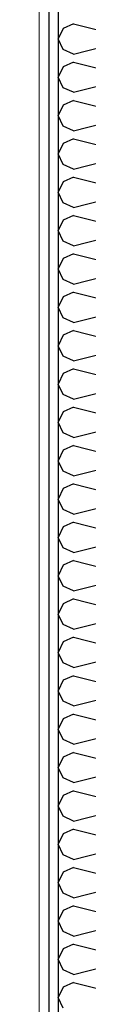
# Model space of a CAD drawing. Header units: millimetres. Extents: x -82116 to -59247, y -2070 to 13065.
# Tile 10 of 73: x -74293 to -74228, y 4797 to 6096. Entities that reach past the tile are written whole.
import ezdxf

# ---------------------------------------------------------------- set-up
doc = ezdxf.new("R2010")
doc.units = ezdxf.units.MM
doc.header["$LTSCALE"] = 0.5
doc.header["$MEASUREMENT"] = 0
doc.linetypes.add('PLINE', pattern=[0])
doc.layers.add('236- Innvendig kledning og overflate(Nye konstruksjoner)', color=7, linetype='Continuous', lineweight=0)
doc.layers.add('24-- Innervegger (Skravur)(Nye konstruksjoner)', color=7, linetype='Continuous')
doc.layers.add('24-- Innervegger(Nye konstruksjoner)', color=7, linetype='Continuous')
pattern_1 = [(270, (0, 0), (86.60254, 0), [0, -50]), (270, (43.3, -25), (86.60254, 0), [0, -50])]

# ---------------------------------------------------------------- blocks, each defined once
blk = doc.blocks.new('*X2')
at = {"layer": '24-- Innervegger (Skravur)(Nye konstruksjoner)', "linetype": 'PLINE'}
for p, q in [((-74261.6, 6084.1), (-74268.2, 6070.3)), ((-74248.1, 6090.3), (-74261.6, 6084.1)), ((-74248.1, 6090.3), (-74189.4, 6075.6)), ((-74261.6, 6056.5), (-74268.2, 6070.3)), ((-74248.1, 6050.3), (-74261.6, 6056.5)), ((-74248.1, 6050.3), (-74189.4, 6065)), ((-74248.1, 6039.7), (-74261.6, 6033.5)), ((-74248.1, 6039.7), (-74189.4, 6025)), ((-74261.6, 6033.5), (-74268.2, 6019.7)), ((-74261.6, 6005.9), (-74268.2, 6019.7)), ((-74248.1, 5999.8), (-74189.4, 6014.4)), ((-74248.1, 5999.8), (-74261.6, 6005.9)), ((-74248.1, 5989.1), (-74261.6, 5983)), ((-74248.1, 5989.1), (-74189.4, 5974.5)), ((-74261.6, 5983), (-74268.2, 5969.1)), ((-74261.6, 5955.3), (-74268.2, 5969.1)), ((-74248.1, 5949.2), (-74189.4, 5963.8)), ((-74248.1, 5949.2), (-74261.6, 5955.3)), ((-74248.1, 5938.5), (-74261.6, 5932.4)), ((-74248.1, 5938.5), (-74189.4, 5923.9)), ((-74261.6, 5932.4), (-74268.2, 5918.6)), ((-74261.6, 5904.7), (-74268.2, 5918.6)), ((-74248.1, 5898.6), (-74189.4, 5913.2)), ((-74248.1, 5898.6), (-74261.6, 5904.7)), ((-74248.1, 5888), (-74261.6, 5881.8)), ((-74248.1, 5888), (-74189.4, 5873.3)), ((-74261.6, 5881.8), (-74268.2, 5868)), ((-74261.6, 5854.2), (-74268.2, 5868)), ((-74248.1, 5848), (-74189.4, 5862.7)), ((-74248.1, 5848), (-74261.6, 5854.2)), ((-74248.1, 5837.4), (-74261.6, 5831.2)), ((-74248.1, 5837.4), (-74189.4, 5822.7)), ((-74261.6, 5831.2), (-74268.2, 5817.4)), ((-74261.6, 5803.6), (-74268.2, 5817.4)), ((-74248.1, 5797.4), (-74189.4, 5812.1)), ((-74248.1, 5797.4), (-74261.6, 5803.6)), ((-74261.6, 5780.6), (-74268.2, 5766.8)), ((-74248.1, 5786.8), (-74261.6, 5780.6)), ((-74248.1, 5786.8), (-74189.4, 5772.1)), ((-74261.6, 5753), (-74268.2, 5766.8)), ((-74248.1, 5746.8), (-74189.4, 5761.5)), ((-74248.1, 5746.8), (-74261.6, 5753)), ((-74261.6, 5730), (-74268.2, 5716.2)), ((-74248.1, 5736.2), (-74261.6, 5730)), ((-74248.1, 5736.2), (-74189.4, 5721.5)), ((-74261.6, 5702.4), (-74268.2, 5716.2)), ((-74248.1, 5696.2), (-74261.6, 5702.4)), ((-74248.1, 5696.2), (-74189.4, 5710.9)), ((-74261.6, 5679.4), (-74268.2, 5665.6)), ((-74248.1, 5685.6), (-74261.6, 5679.4)), ((-74248.1, 5685.6), (-74189.4, 5670.9)), ((-74261.6, 5651.8), (-74268.2, 5665.6)), ((-74248.1, 5645.7), (-74261.6, 5651.8)), ((-74248.1, 5645.7), (-74189.4, 5660.3)), ((-74261.6, 5628.9), (-74268.2, 5615)), ((-74248.1, 5635), (-74261.6, 5628.9)), ((-74248.1, 5635), (-74189.4, 5620.4)), ((-74261.6, 5601.2), (-74268.2, 5615)), ((-74248.1, 5595.1), (-74261.6, 5601.2)), ((-74248.1, 5595.1), (-74189.4, 5609.7)), ((-74261.6, 5578.3), (-74268.2, 5564.5)), ((-74248.1, 5584.4), (-74261.6, 5578.3)), ((-74248.1, 5584.4), (-74189.4, 5569.8)), ((-74261.6, 5550.6), (-74268.2, 5564.5)), ((-74248.1, 5544.5), (-74189.4, 5559.1)), ((-74248.1, 5544.5), (-74261.6, 5550.6)), ((-74248.1, 5533.9), (-74261.6, 5527.7)), ((-74248.1, 5533.9), (-74189.4, 5519.2)), ((-74261.6, 5527.7), (-74268.2, 5513.9)), ((-74261.6, 5500.1), (-74268.2, 5513.9)), ((-74248.1, 5493.9), (-74189.4, 5508.6)), ((-74248.1, 5493.9), (-74261.6, 5500.1)), ((-74248.1, 5483.3), (-74261.6, 5477.1)), ((-74248.1, 5483.3), (-74189.4, 5468.6)), ((-74261.6, 5477.1), (-74268.2, 5463.3)), ((-74261.6, 5449.5), (-74268.2, 5463.3)), ((-74248.1, 5443.3), (-74189.4, 5458)), ((-74248.1, 5443.3), (-74261.6, 5449.5)), ((-74248.1, 5432.7), (-74261.6, 5426.5)), ((-74248.1, 5432.7), (-74189.4, 5418)), ((-74261.6, 5426.5), (-74268.2, 5412.7)), ((-74261.6, 5398.9), (-74268.2, 5412.7)), ((-74248.1, 5392.7), (-74189.4, 5407.4)), ((-74248.1, 5392.7), (-74261.6, 5398.9)), ((-74248.1, 5382.1), (-74261.6, 5375.9)), ((-74248.1, 5382.1), (-74189.4, 5367.4)), ((-74261.6, 5375.9), (-74268.2, 5362.1)), ((-74261.6, 5348.3), (-74268.2, 5362.1)), ((-74248.1, 5342.1), (-74189.4, 5356.8)), ((-74248.1, 5342.1), (-74261.6, 5348.3)), ((-74261.6, 5325.3), (-74268.2, 5311.5)), ((-74248.1, 5331.5), (-74261.6, 5325.3)), ((-74248.1, 5331.5), (-74189.4, 5316.8)), ((-74261.6, 5297.7), (-74268.2, 5311.5)), ((-74248.1, 5291.5), (-74189.4, 5306.2)), ((-74248.1, 5291.5), (-74261.6, 5297.7)), ((-74261.6, 5274.8), (-74268.2, 5260.9)), ((-74248.1, 5280.9), (-74261.6, 5274.8)), ((-74248.1, 5280.9), (-74189.4, 5266.3)), ((-74261.6, 5247.1), (-74268.2, 5260.9)), ((-74248.1, 5241), (-74261.6, 5247.1)), ((-74248.1, 5241), (-74189.4, 5255.6)), ((-74261.6, 5224.2), (-74268.2, 5210.4)), ((-74248.1, 5230.3), (-74261.6, 5224.2)), ((-74248.1, 5230.3), (-74189.4, 5215.7)), ((-74261.6, 5196.5), (-74268.2, 5210.4)), ((-74248.1, 5190.4), (-74261.6, 5196.5)), ((-74248.1, 5190.4), (-74189.4, 5205)), ((-74261.6, 5173.6), (-74268.2, 5159.8)), ((-74248.1, 5179.7), (-74261.6, 5173.6)), ((-74248.1, 5179.7), (-74189.4, 5165.1)), ((-74261.6, 5146), (-74268.2, 5159.8)), ((-74248.1, 5139.8), (-74261.6, 5146)), ((-74248.1, 5139.8), (-74189.4, 5154.5)), ((-74261.6, 5123), (-74268.2, 5109.2)), ((-74248.1, 5129.2), (-74261.6, 5123)), ((-74248.1, 5129.2), (-74189.4, 5114.5)), ((-74261.6, 5095.4), (-74268.2, 5109.2)), ((-74248.1, 5089.2), (-74261.6, 5095.4)), ((-74248.1, 5089.2), (-74189.4, 5103.9)), ((-74248.1, 5078.6), (-74261.6, 5072.4)), ((-74248.1, 5078.6), (-74189.4, 5063.9)), ((-74261.6, 5072.4), (-74268.2, 5058.6)), ((-74261.6, 5044.8), (-74268.2, 5058.6)), ((-74248.1, 5038.6), (-74189.4, 5053.3)), ((-74248.1, 5038.6), (-74261.6, 5044.8)), ((-74248.1, 5028), (-74261.6, 5021.8)), ((-74248.1, 5028), (-74189.4, 5013.3)), ((-74261.6, 5021.8), (-74268.2, 5008)), ((-74261.6, 4994.2), (-74268.2, 5008)), ((-74248.1, 4988), (-74189.4, 5002.7)), ((-74248.1, 4988), (-74261.6, 4994.2)), ((-74248.1, 4977.4), (-74261.6, 4971.2)), ((-74248.1, 4977.4), (-74189.4, 4962.7)), ((-74261.6, 4971.2), (-74268.2, 4957.4)), ((-74261.6, 4943.6), (-74268.2, 4957.4)), ((-74248.1, 4937.4), (-74189.4, 4952.1)), ((-74248.1, 4937.4), (-74261.6, 4943.6)), ((-74248.1, 4926.8), (-74261.6, 4920.7)), ((-74248.1, 4926.8), (-74189.4, 4912.2)), ((-74261.6, 4920.7), (-74268.2, 4906.8)), ((-74261.6, 4893), (-74268.2, 4906.8)), ((-74248.1, 4886.9), (-74189.4, 4901.5)), ((-74248.1, 4886.9), (-74261.6, 4893)), ((-74248.1, 4876.2), (-74261.6, 4870.1)), ((-74248.1, 4876.2), (-74189.4, 4861.6)), ((-74261.6, 4870.1), (-74268.2, 4856.3)), ((-74261.6, 4842.4), (-74268.2, 4856.3)), ((-74248.1, 4836.3), (-74189.4, 4850.9)), ((-74248.1, 4836.3), (-74261.6, 4842.4)), ((-74261.6, 4819.5), (-74268.2, 4805.7)), ((-74248.1, 4825.6), (-74261.6, 4819.5)), ((-74248.1, 4825.6), (-74189.4, 4811)), ((-74261.6, 4791.9), (-74268.2, 4805.7))]:
    blk.add_line(p, q, dxfattribs=at)

msp = doc.modelspace()

# ---------------------------------------------------------------- hatches: boundary and pattern name
at = {"layer": '24-- Innervegger (Skravur)(Nye konstruksjoner)', "linetype": 'Continuous'}
h = msp.add_hatch(dxfattribs=at)
h.set_pattern_fill('Gips', color=256, style=0, pattern_type=2)
h.set_pattern_definition(pattern_1)
h.paths.add_polyline_path([(-74293.2, 6649.1), (-74293.2, 3820), (-74280.7, 3820), (-74280.7, 6649.1)])
h = msp.add_hatch(dxfattribs=at)
h.set_pattern_fill('Gips', color=256, style=0, pattern_type=2)
h.set_pattern_definition(pattern_1)
h.paths.add_polyline_path([(-74280.7, 6649.1), (-74280.7, 3820), (-74268.2, 3820), (-74268.2, 6649.1)])

# ---------------------------------------------------------------- linework, layer by layer
at = {"layer": '236- Innvendig kledning og overflate(Nye konstruksjoner)', "linetype": 'PLINE'}
msp.add_line((-74293.2, 6649.1), (-74293.2, 3820), dxfattribs=at)
at = {"layer": '24-- Innervegger(Nye konstruksjoner)', "linetype": 'PLINE'}
for p, q in [((-74280.7, 6649.1), (-74280.7, 3820)), ((-74268.2, 6649.1), (-74268.2, 3820))]:
    msp.add_line(p, q, dxfattribs=at)

# ---------------------------------------------------------------- block references
at = {"layer": '24-- Innervegger(Nye konstruksjoner)'}
msp.add_blockref('*X2', (0, 0), dxfattribs=at)

doc.saveas('drawing.dxf')
